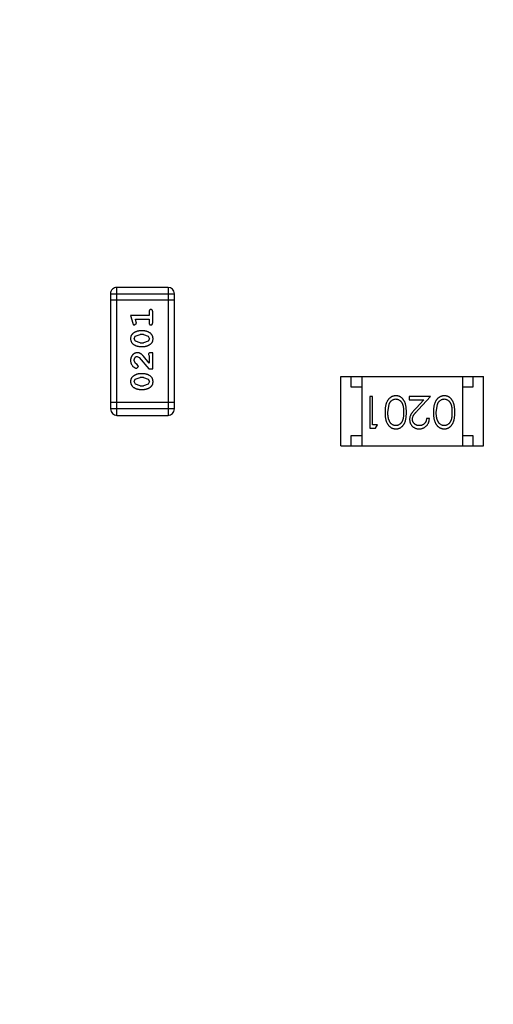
# Model space of a CAD drawing. Header units: inches. Extents: x 246 to 500, y -220 to -17.
# Tile 97 of 118: x 463.7 to 465.96, y -108.48 to -103.79. Entities that reach past the tile are written whole.
import ezdxf

# ---------------------------------------------------------------- set-up
doc = ezdxf.new("R2010")
doc.units = ezdxf.units.IN
doc.header["$LTSCALE"] = 1.21
doc.header["$MEASUREMENT"] = 0
doc.header["$PDMODE"] = 3
doc.header["$PDSIZE"] = 0.3125
doc.layers.get('0').update_dxf_attribs({"linetype": 'CONTINUOUS'})
doc.layers.get('Defpoints').update_dxf_attribs({"linetype": 'CONTINUOUS'})
doc.layers.add('DIM', color=3, linetype='CONTINUOUS')
doc.styles.get("Standard").update_dxf_attribs({"font": 'txt', "width": 0.8})
doc.dimstyles.get("Standard").update_dxf_attribs({"dimtxt": 0.15625, "dimasz": 0.1875, "dimexe": 0.125, "dimexo": 0.0625, "dimgap": 0.09, "dimtad": 0, "dimtih": 1, "dimtoh": 1, "dimzin": 4, "dimdsep": 46, "dimtxsty": 'Standard', "dimblk": '_FILLED', "dimblk1": '_FILLED', "dimblk2": '_FILLED', "dimcen": 0.09, "dimazin": 1, "dimtp": 0.01, "dimtm": 0.01, "dimtfac": 1, "dimtofl": 0, "dimtmove": 0, "dimatfit": 3, "dimldrblk": '_FILLED', "dimfxl": 1, "dimtolj": 1, "dimtzin": 4, "dimarcsym": 0})

# ---------------------------------------------------------------- blocks, each defined once
blk = doc.blocks.new('_FILLED')
at = {"color": 0, "linetype": 'ByBlock'}
blk.add_solid([(0, 0), (-1, 0.1667), (-1, -0.1667)], dxfattribs=at)
blk = doc.blocks.new('*D60')
at = {"layer": 'Defpoints', "color": 0}
for p in [(481.9401, -91.8581), (457.6897, -127.8567), (492.1011, -127.8567)]:
    blk.add_point(p, dxfattribs=at)
at = {"layer": 'DIM', "color": 0, "lineweight": -2}
for p, q in [((482.0026, -91.8581), (492.2261, -91.8581)), ((492.1011, -93.8581), (492.1011, -106.8341)), ((492.1011, -125.8567), (492.1011, -112.8807)), ((457.7522, -127.8567), (492.2261, -127.8567))]:
    blk.add_line(p, q, dxfattribs=at)
at = {"layer": 'DIM', "color": 0, "lineweight": -2, "xscale": 2, "yscale": 2, "zscale": 2}
for p, rotation in [((492.1011, -91.8581), 90), ((492.1011, -127.8567), 270)]:
    blk.add_blockref('_FILLED', p, dxfattribs=dict(at, rotation=rotation))
at = {"layer": 'DIM', "color": 0, "insert": (492.1011, -109.8574), "char_height": 2, "attachment_point": 5, "rotation": 90}
blk.add_mtext('\\A1;36.00', dxfattribs=at)

msp = doc.modelspace()

# ---------------------------------------------------------------- linework, layer by layer
at = {"color": 7, "linetype": 'Continuous'}
for p, q in [((464.1681, -105.6784), (464.1681, -105.0688)), ((464.412, -105.0688), (464.1681, -105.0688)), ((464.412, -105.0688), (464.412, -105.6784)), ((464.1376, -105.0993), (464.1376, -105.648)), ((464.1376, -105.0993), (464.4424, -105.0993)), ((464.4424, -105.648), (464.4424, -105.0993)), ((464.4424, -105.1298), (464.1376, -105.1298)), ((464.2334, -105.2022), (464.2433, -105.2387)), ((464.3215, -105.2022), (464.2334, -105.2022)), ((464.2607, -105.2345), (464.2565, -105.2195)), ((464.2565, -105.2195), (464.3215, -105.2195)), ((464.3215, -105.1849), (464.3215, -105.2022)), ((464.3215, -105.2195), (464.3215, -105.2368)), ((464.3388, -105.2368), (464.3388, -105.1849)), ((464.2525, -105.2478), (464.2617, -105.2399)), ((464.2617, -105.2399), (464.2607, -105.2345)), ((464.2507, -105.3131), (464.256, -105.301)), ((464.2565, -105.3255), (464.2507, -105.3131)), ((464.256, -105.301), (464.2783, -105.2934)), ((464.2958, -105.2761), (464.278, -105.2761)), ((464.2955, -105.2934), (464.2783, -105.2934)), ((464.2955, -105.2934), (464.3173, -105.3007)), ((464.3173, -105.3007), (464.3231, -105.313)), ((464.3231, -105.313), (464.3178, -105.3251)), ((464.2783, -105.3327), (464.2565, -105.3255)), ((464.278, -105.35), (464.2958, -105.35)), ((464.2783, -105.3327), (464.2955, -105.3327)), ((464.3178, -105.3251), (464.2955, -105.3327)), ((464.2652, -105.3972), (464.2749, -105.402)), ((464.2749, -105.402), (464.3199, -105.457)), ((464.3215, -105.4303), (464.2945, -105.3967)), ((464.3184, -105.3886), (464.3215, -105.3941)), ((464.3215, -105.3941), (464.3215, -105.4303)), ((464.3388, -105.3799), (464.3309, -105.3799)), ((464.3388, -105.457), (464.3388, -105.3799)), ((464.2561, -105.4316), (464.2507, -105.4167)), ((464.2646, -105.4366), (464.2561, -105.4316)), ((464.2627, -105.4539), (464.2712, -105.4451)), ((464.2712, -105.4451), (464.2646, -105.4366)), ((464.256, -105.5055), (464.2783, -105.4979)), ((464.2958, -105.4806), (464.278, -105.4806)), ((464.2955, -105.4979), (464.2783, -105.4979)), ((464.2955, -105.4979), (464.3173, -105.5052)), ((464.3199, -105.457), (464.3388, -105.457)), ((465.2353, -105.8236), (465.2353, -105.4936)), ((465.2353, -105.4936), (465.9153, -105.4936)), ((465.2853, -105.5436), (465.2853, -105.4936)), ((465.3353, -105.4936), (465.3353, -105.8236)), ((465.8153, -105.4936), (465.8153, -105.8236)), ((465.8653, -105.4936), (465.8653, -105.5436)), ((465.9153, -105.8236), (465.9153, -105.4936)), ((464.2507, -105.5176), (464.256, -105.5055)), ((464.2565, -105.53), (464.2507, -105.5176)), ((464.2783, -105.5373), (464.2565, -105.53)), ((464.2783, -105.5373), (464.2955, -105.5373)), ((464.3178, -105.5296), (464.2955, -105.5373)), ((464.3173, -105.5052), (464.3231, -105.5175)), ((464.3231, -105.5175), (464.3178, -105.5296)), ((465.3353, -105.5436), (465.2853, -105.5436)), ((465.8653, -105.5436), (465.8153, -105.5436)), ((464.278, -105.5546), (464.2958, -105.5546)), ((465.3735, -105.5889), (465.3735, -105.7389)), ((465.3869, -105.5889), (465.3735, -105.5889)), ((465.3869, -105.7235), (465.3869, -105.5889)), ((465.5619, -105.5889), (465.5619, -105.6043)), ((465.6638, -105.5889), (465.5619, -105.5889)), ((465.6057, -105.651), (465.6638, -105.5889)), ((464.4424, -105.6175), (464.1376, -105.6175)), ((465.46, -105.6639), (465.4657, -105.6262)), ((465.5619, -105.6043), (465.6317, -105.6043)), ((465.6317, -105.6043), (465.5942, -105.6443)), ((465.6908, -105.6639), (465.6964, -105.6262)), ((464.4424, -105.648), (464.1376, -105.648)), ((464.1681, -105.6784), (464.412, -105.6784)), ((465.41, -105.7235), (465.3869, -105.7235)), ((465.4012, -105.7389), (465.41, -105.7235)), ((465.6581, -105.6927), (465.6446, -105.6927)), ((465.2853, -105.8236), (465.2853, -105.7736)), ((465.2853, -105.7736), (465.3353, -105.7736)), ((465.3735, -105.7389), (465.4012, -105.7389)), ((465.8153, -105.7736), (465.8653, -105.7736)), ((465.8653, -105.7736), (465.8653, -105.8236)), ((465.2353, -105.8236), (465.9153, -105.8236))]:
    msp.add_line(p, q, dxfattribs=at)
for centre, start, end in [((464.1681, -105.0993), 89.9999, 179.9999), ((464.412, -105.0993), 359.9999, 89.9999), ((464.1681, -105.648), 179.9999, 269.9999), ((464.412, -105.648), 269.9999, 359.9999)]:
    msp.add_arc(centre, 0.0305, start, end, dxfattribs=at)
for points, knots in [([(464.3302, -105.1739), (464.3295, -105.1739), (464.3284, -105.1739), (464.3267, -105.1745), (464.3252, -105.1753), (464.3239, -105.1765), (464.3228, -105.178), (464.322, -105.18), (464.3216, -105.1823), (464.3215, -105.184), (464.3215, -105.1849)], [0, 0, 0, 0, 0.11517, 0.223509, 0.328254, 0.438012, 0.553651, 0.682263, 0.830856, 1, 1, 1, 1]), ([(464.3388, -105.1849), (464.3388, -105.184), (464.3387, -105.1823), (464.3383, -105.18), (464.3376, -105.178), (464.3365, -105.1765), (464.3352, -105.1753), (464.3336, -105.1745), (464.332, -105.1739), (464.3308, -105.1739), (464.3302, -105.1739)], [0, 0, 0, 0, 0.169012, 0.317488, 0.445429, 0.560977, 0.67065, 0.776666, 0.88492, 1, 1, 1, 1]), ([(464.2433, -105.2387), (464.2435, -105.2396), (464.244, -105.2412), (464.2449, -105.2432), (464.2458, -105.2449), (464.2468, -105.2461), (464.248, -105.2469), (464.2493, -105.2474), (464.2508, -105.2478), (464.2519, -105.2478), (464.2525, -105.2478)], [0, 0, 0, 0, 0.187321, 0.344927, 0.475328, 0.579604, 0.674244, 0.773631, 0.882025, 1, 1, 1, 1]), ([(464.3215, -105.2368), (464.3215, -105.2377), (464.3216, -105.2394), (464.322, -105.2417), (464.3228, -105.2436), (464.3238, -105.2452), (464.3252, -105.2463), (464.3267, -105.2472), (464.3284, -105.2477), (464.3295, -105.2478), (464.3302, -105.2478)], [0, 0, 0, 0, 0.169102, 0.317658, 0.446239, 0.563118, 0.671828, 0.776546, 0.884858, 1, 1, 1, 1]), ([(464.3302, -105.2478), (464.3308, -105.2478), (464.332, -105.2477), (464.3336, -105.2472), (464.3351, -105.2464), (464.3365, -105.2452), (464.3376, -105.2436), (464.3383, -105.2417), (464.3387, -105.2394), (464.3388, -105.2377), (464.3388, -105.2368)], [0, 0, 0, 0, 0.115051, 0.223278, 0.329269, 0.437893, 0.554681, 0.682591, 0.83103, 1, 1, 1, 1]), ([(464.278, -105.2761), (464.2769, -105.2761), (464.2748, -105.2762), (464.2716, -105.2765), (464.2685, -105.277), (464.2654, -105.2777), (464.2623, -105.2786), (464.2593, -105.2797), (464.2563, -105.281), (464.2535, -105.2825), (464.2507, -105.2841), (464.2482, -105.2857), (464.2459, -105.2874), (464.2438, -105.289), (464.2419, -105.2908), (464.2403, -105.2925), (464.2388, -105.2942), (464.2373, -105.2966), (464.2357, -105.2997), (464.2344, -105.3039), (464.2336, -105.3085), (464.2335, -105.3116), (464.2334, -105.3132)], [0, 0, 0, 0, 0.049855, 0.099516, 0.148482, 0.19758, 0.246804, 0.296268, 0.346517, 0.397047, 0.446826, 0.49336, 0.537801, 0.579207, 0.617974, 0.654833, 0.689171, 0.722088, 0.786392, 0.853518, 0.924186, 1, 1, 1, 1]), ([(464.2334, -105.3132), (464.2334, -105.3147), (464.2335, -105.3175), (464.2342, -105.3216), (464.2354, -105.3254), (464.2369, -105.329), (464.239, -105.3323), (464.2415, -105.3353), (464.2445, -105.3381), (464.2479, -105.3406), (464.2515, -105.3428), (464.2551, -105.3447), (464.2588, -105.3464), (464.2626, -105.3477), (464.2664, -105.3488), (464.2702, -105.3495), (464.2741, -105.35), (464.2767, -105.35), (464.278, -105.35)], [0, 0, 0, 0, 0.06692, 0.130834, 0.19258, 0.252759, 0.312631, 0.373411, 0.436359, 0.501894, 0.568244, 0.632472, 0.69556, 0.757163, 0.818592, 0.878885, 0.939235, 1, 1, 1, 1]), ([(464.3404, -105.313), (464.3403, -105.3116), (464.3403, -105.3087), (464.3396, -105.3046), (464.3384, -105.3008), (464.3368, -105.2972), (464.3348, -105.2939), (464.3323, -105.2909), (464.3294, -105.2881), (464.326, -105.2856), (464.3224, -105.2834), (464.3187, -105.2815), (464.315, -105.2798), (464.3112, -105.2784), (464.3074, -105.2774), (464.3036, -105.2766), (464.2997, -105.2762), (464.2971, -105.2761), (464.2958, -105.2761)], [0, 0, 0, 0, 0.067217, 0.131051, 0.19272, 0.252824, 0.312745, 0.373449, 0.436041, 0.501494, 0.567761, 0.632087, 0.695096, 0.757109, 0.817993, 0.878657, 0.939311, 1, 1, 1, 1]), ([(464.2958, -105.35), (464.2968, -105.35), (464.299, -105.35), (464.3021, -105.3497), (464.3053, -105.3492), (464.3084, -105.3485), (464.3114, -105.3476), (464.3144, -105.3465), (464.3174, -105.3452), (464.3202, -105.3438), (464.323, -105.3422), (464.3255, -105.3406), (464.3278, -105.3389), (464.3299, -105.3373), (464.3318, -105.3356), (464.3335, -105.3339), (464.3349, -105.3321), (464.3365, -105.3298), (464.3381, -105.3266), (464.3394, -105.3224), (464.3402, -105.3178), (464.3403, -105.3146), (464.3404, -105.313)], [0, 0, 0, 0, 0.049886, 0.09882, 0.148132, 0.19689, 0.246038, 0.295176, 0.345305, 0.395692, 0.445312, 0.491875, 0.535813, 0.577009, 0.616081, 0.652689, 0.687585, 0.720206, 0.785062, 0.85223, 0.923759, 1, 1, 1, 1]), ([(464.2662, -105.3799), (464.2651, -105.38), (464.2629, -105.38), (464.2596, -105.3805), (464.2565, -105.3813), (464.2535, -105.3825), (464.2507, -105.3839), (464.248, -105.3857), (464.2454, -105.3878), (464.2429, -105.3902), (464.2407, -105.3929), (464.2387, -105.3957), (464.2371, -105.3988), (464.2357, -105.402), (464.2347, -105.4054), (464.2339, -105.409), (464.2335, -105.4127), (464.2334, -105.4153), (464.2334, -105.4166)], [0, 0, 0, 0, 0.060981, 0.120256, 0.178148, 0.236115, 0.293993, 0.352864, 0.413358, 0.476056, 0.539296, 0.602396, 0.665116, 0.728325, 0.792919, 0.859317, 0.928302, 1, 1, 1, 1]), ([(464.2507, -105.4167), (464.2508, -105.4153), (464.2508, -105.4126), (464.2517, -105.4088), (464.2531, -105.4054), (464.255, -105.4026), (464.2573, -105.4002), (464.2597, -105.3985), (464.2624, -105.3975), (464.2643, -105.3973), (464.2652, -105.3972)], [0, 0, 0, 0, 0.156344, 0.299348, 0.4327, 0.561, 0.682299, 0.791883, 0.89611, 1, 1, 1, 1]), ([(464.2945, -105.3967), (464.2937, -105.3958), (464.2922, -105.3941), (464.29, -105.3918), (464.2879, -105.3896), (464.2859, -105.3878), (464.284, -105.3862), (464.2823, -105.3848), (464.2806, -105.3837), (464.2786, -105.3826), (464.276, -105.3815), (464.2728, -105.3806), (464.2695, -105.38), (464.2673, -105.38), (464.2662, -105.3799)], [0, 0, 0, 0, 0.103002, 0.197728, 0.285279, 0.365235, 0.437224, 0.502446, 0.560545, 0.611446, 0.707576, 0.80349, 0.900532, 1, 1, 1, 1]), ([(464.3309, -105.3799), (464.3299, -105.38), (464.3279, -105.38), (464.3252, -105.3804), (464.3229, -105.3811), (464.3212, -105.3822), (464.3199, -105.3835), (464.319, -105.385), (464.3184, -105.3867), (464.3184, -105.388), (464.3184, -105.3886)], [0, 0, 0, 0, 0.1844, 0.34094, 0.473574, 0.586824, 0.690029, 0.789175, 0.890445, 1, 1, 1, 1]), ([(464.2334, -105.4166), (464.2335, -105.4183), (464.2336, -105.4217), (464.2344, -105.4266), (464.2359, -105.4313), (464.2379, -105.4358), (464.2403, -105.44), (464.2432, -105.4436), (464.2464, -105.4468), (464.25, -105.4493), (464.2535, -105.4513), (464.2569, -105.4527), (464.2599, -105.4537), (464.2618, -105.4538), (464.2627, -105.4539)], [0, 0, 0, 0, 0.098286, 0.193983, 0.289056, 0.384352, 0.477435, 0.566197, 0.652355, 0.737986, 0.818188, 0.887401, 0.94802, 1, 1, 1, 1]), ([(464.278, -105.4806), (464.2769, -105.4806), (464.2748, -105.4807), (464.2716, -105.481), (464.2685, -105.4815), (464.2654, -105.4822), (464.2623, -105.4831), (464.2593, -105.4842), (464.2563, -105.4855), (464.2535, -105.487), (464.2507, -105.4886), (464.2482, -105.4902), (464.2459, -105.4919), (464.2438, -105.4936), (464.2419, -105.4953), (464.2403, -105.497), (464.2388, -105.4987), (464.2373, -105.5011), (464.2357, -105.5043), (464.2344, -105.5084), (464.2336, -105.513), (464.2335, -105.5161), (464.2334, -105.5178)], [0, 0, 0, 0, 0.049855, 0.099516, 0.148482, 0.19758, 0.246804, 0.296268, 0.346517, 0.397047, 0.446826, 0.49336, 0.537801, 0.579207, 0.617974, 0.654833, 0.689171, 0.722088, 0.786392, 0.853518, 0.924186, 1, 1, 1, 1]), ([(464.3404, -105.5175), (464.3403, -105.5161), (464.3403, -105.5133), (464.3396, -105.5092), (464.3384, -105.5053), (464.3368, -105.5017), (464.3348, -105.4984), (464.3323, -105.4954), (464.3294, -105.4926), (464.326, -105.4901), (464.3224, -105.4879), (464.3187, -105.486), (464.315, -105.4843), (464.3112, -105.483), (464.3074, -105.4819), (464.3036, -105.4812), (464.2997, -105.4807), (464.2971, -105.4806), (464.2958, -105.4806)], [0, 0, 0, 0, 0.067217, 0.131051, 0.19272, 0.252824, 0.312745, 0.373449, 0.436041, 0.501494, 0.567761, 0.632087, 0.695096, 0.757109, 0.817993, 0.878657, 0.939311, 1, 1, 1, 1]), ([(464.2334, -105.5178), (464.2334, -105.5192), (464.2335, -105.522), (464.2342, -105.5261), (464.2354, -105.5299), (464.2369, -105.5335), (464.239, -105.5368), (464.2415, -105.5399), (464.2445, -105.5426), (464.2479, -105.5451), (464.2515, -105.5473), (464.2551, -105.5492), (464.2588, -105.5509), (464.2626, -105.5522), (464.2664, -105.5533), (464.2702, -105.554), (464.2741, -105.5545), (464.2767, -105.5545), (464.278, -105.5546)], [0, 0, 0, 0, 0.06692, 0.130834, 0.19258, 0.252759, 0.312631, 0.373411, 0.436359, 0.501894, 0.568244, 0.632472, 0.69556, 0.757163, 0.818592, 0.878885, 0.939235, 1, 1, 1, 1]), ([(464.2958, -105.5546), (464.2968, -105.5545), (464.299, -105.5545), (464.3021, -105.5542), (464.3053, -105.5537), (464.3084, -105.553), (464.3114, -105.5521), (464.3144, -105.551), (464.3174, -105.5498), (464.3202, -105.5483), (464.323, -105.5467), (464.3255, -105.5451), (464.3278, -105.5434), (464.3299, -105.5418), (464.3318, -105.5401), (464.3335, -105.5384), (464.3349, -105.5366), (464.3365, -105.5343), (464.3381, -105.5311), (464.3394, -105.5269), (464.3402, -105.5223), (464.3403, -105.5192), (464.3404, -105.5175)], [0, 0, 0, 0, 0.049886, 0.09882, 0.148132, 0.19689, 0.246038, 0.295176, 0.345305, 0.395692, 0.445312, 0.491875, 0.535813, 0.577009, 0.616081, 0.652689, 0.687585, 0.720206, 0.785062, 0.85223, 0.923759, 1, 1, 1, 1]), ([(465.4983, -105.5851), (465.4971, -105.5851), (465.4947, -105.5851), (465.4912, -105.5856), (465.4878, -105.5862), (465.4844, -105.5871), (465.4812, -105.5884), (465.478, -105.5898), (465.4749, -105.5916), (465.4719, -105.5935), (465.469, -105.5958), (465.4663, -105.5983), (465.4637, -105.6011), (465.4613, -105.6041), (465.459, -105.6074), (465.4569, -105.611), (465.455, -105.6148), (465.4532, -105.6189), (465.4516, -105.6233), (465.4503, -105.628), (465.4491, -105.6331), (465.4481, -105.6385), (465.4474, -105.6444), (465.4469, -105.6505), (465.4466, -105.6571), (465.4466, -105.6615), (465.4465, -105.6638)], [0, 0, 0, 0, 0.033824, 0.067298, 0.10028, 0.133019, 0.165736, 0.198792, 0.232372, 0.266409, 0.301016, 0.336196, 0.371972, 0.408574, 0.446394, 0.485225, 0.525372, 0.567224, 0.611081, 0.65775, 0.70702, 0.759235, 0.814484, 0.873227, 0.934937, 1, 1, 1, 1]), ([(465.5485, -105.6638), (465.5484, -105.6615), (465.5484, -105.6568), (465.5481, -105.6501), (465.5476, -105.6437), (465.5469, -105.6378), (465.546, -105.6322), (465.5449, -105.6271), (465.5436, -105.6224), (465.5421, -105.618), (465.5404, -105.614), (465.5385, -105.6103), (465.5365, -105.6068), (465.5343, -105.6036), (465.532, -105.6006), (465.5296, -105.5979), (465.5269, -105.5955), (465.5241, -105.5933), (465.5212, -105.5914), (465.5182, -105.5897), (465.5151, -105.5882), (465.5119, -105.5871), (465.5086, -105.5862), (465.5053, -105.5855), (465.5018, -105.5851), (465.4995, -105.5851), (465.4983, -105.5851)], [0, 0, 0, 0, 0.068113, 0.132564, 0.193427, 0.250218, 0.303569, 0.353576, 0.400235, 0.443586, 0.484619, 0.524292, 0.56238, 0.599049, 0.63494, 0.669782, 0.704009, 0.737842, 0.771098, 0.803896, 0.836415, 0.868639, 0.900715, 0.933378, 0.966213, 1, 1, 1, 1]), ([(465.7291, -105.5851), (465.7279, -105.5851), (465.7255, -105.5851), (465.722, -105.5856), (465.7186, -105.5862), (465.7152, -105.5871), (465.7119, -105.5884), (465.7087, -105.5898), (465.7057, -105.5916), (465.7026, -105.5935), (465.6998, -105.5958), (465.697, -105.5983), (465.6944, -105.6011), (465.692, -105.6041), (465.6898, -105.6074), (465.6877, -105.611), (465.6858, -105.6148), (465.684, -105.6189), (465.6824, -105.6233), (465.6811, -105.628), (465.6799, -105.6331), (465.6789, -105.6385), (465.6782, -105.6444), (465.6777, -105.6505), (465.6774, -105.6571), (465.6773, -105.6615), (465.6773, -105.6638)], [0, 0, 0, 0, 0.033824, 0.067298, 0.10028, 0.133019, 0.165736, 0.198792, 0.232372, 0.266409, 0.301016, 0.336196, 0.371972, 0.408574, 0.446394, 0.485225, 0.525372, 0.567224, 0.611081, 0.65775, 0.70702, 0.759235, 0.814484, 0.873227, 0.934937, 1, 1, 1, 1]), ([(465.7792, -105.6638), (465.7792, -105.6615), (465.7792, -105.6568), (465.7789, -105.6501), (465.7784, -105.6437), (465.7777, -105.6378), (465.7768, -105.6322), (465.7757, -105.6271), (465.7744, -105.6224), (465.7729, -105.618), (465.7712, -105.614), (465.7693, -105.6103), (465.7673, -105.6068), (465.7651, -105.6036), (465.7628, -105.6006), (465.7603, -105.5979), (465.7577, -105.5955), (465.7549, -105.5933), (465.752, -105.5914), (465.749, -105.5897), (465.7459, -105.5882), (465.7427, -105.5871), (465.7394, -105.5862), (465.736, -105.5855), (465.7326, -105.5851), (465.7303, -105.5851), (465.7291, -105.5851)], [0, 0, 0, 0, 0.068113, 0.132564, 0.193427, 0.250218, 0.303569, 0.353576, 0.400235, 0.443586, 0.484619, 0.524292, 0.56238, 0.599049, 0.63494, 0.669782, 0.704009, 0.737842, 0.771098, 0.803896, 0.836415, 0.868639, 0.900715, 0.933378, 0.966213, 1, 1, 1, 1]), ([(465.4657, -105.6262), (465.4661, -105.6251), (465.4668, -105.6231), (465.4681, -105.6202), (465.4696, -105.6174), (465.4712, -105.6149), (465.473, -105.6126), (465.4748, -105.6105), (465.4768, -105.6086), (465.4796, -105.6063), (465.4833, -105.604), (465.488, -105.602), (465.4929, -105.6006), (465.4962, -105.6005), (465.4978, -105.6004)], [0, 0, 0, 0, 0.075949, 0.148549, 0.218996, 0.286119, 0.351826, 0.416074, 0.478265, 0.540325, 0.660405, 0.774606, 0.887187, 1, 1, 1, 1]), ([(465.4978, -105.6004), (465.4995, -105.6005), (465.5028, -105.6007), (465.5077, -105.602), (465.5124, -105.6041), (465.5162, -105.6064), (465.519, -105.6087), (465.5211, -105.6107), (465.523, -105.6128), (465.5248, -105.6151), (465.5264, -105.6176), (465.5278, -105.6204), (465.5292, -105.6232), (465.5305, -105.6264), (465.5315, -105.6298), (465.5325, -105.6335), (465.5332, -105.6377), (465.5339, -105.6422), (465.5344, -105.6471), (465.5347, -105.6524), (465.535, -105.658), (465.535, -105.6619), (465.535, -105.6639)], [0, 0, 0, 0, 0.060034, 0.120278, 0.182348, 0.247919, 0.281641, 0.315701, 0.350322, 0.385703, 0.421819, 0.459196, 0.497866, 0.538301, 0.58121, 0.628183, 0.679403, 0.734699, 0.794074, 0.858416, 0.927049, 1, 1, 1, 1]), ([(465.6964, -105.6262), (465.6968, -105.6251), (465.6976, -105.6231), (465.6989, -105.6202), (465.7004, -105.6174), (465.702, -105.6149), (465.7037, -105.6126), (465.7056, -105.6105), (465.7076, -105.6086), (465.7104, -105.6063), (465.7141, -105.604), (465.7188, -105.602), (465.7236, -105.6006), (465.727, -105.6005), (465.7286, -105.6004)], [0, 0, 0, 0, 0.075949, 0.148549, 0.218996, 0.286119, 0.351826, 0.416074, 0.478265, 0.540325, 0.660405, 0.774606, 0.887187, 1, 1, 1, 1]), ([(465.7286, -105.6004), (465.7303, -105.6005), (465.7336, -105.6007), (465.7384, -105.602), (465.7432, -105.6041), (465.747, -105.6064), (465.7498, -105.6087), (465.7519, -105.6107), (465.7537, -105.6128), (465.7555, -105.6151), (465.7572, -105.6176), (465.7586, -105.6204), (465.76, -105.6232), (465.7612, -105.6264), (465.7623, -105.6298), (465.7632, -105.6335), (465.764, -105.6377), (465.7647, -105.6422), (465.7651, -105.6471), (465.7655, -105.6524), (465.7657, -105.658), (465.7658, -105.6619), (465.7658, -105.6639)], [0, 0, 0, 0, 0.060034, 0.120278, 0.182348, 0.247919, 0.281641, 0.315701, 0.350322, 0.385703, 0.421819, 0.459196, 0.497866, 0.538301, 0.58121, 0.628183, 0.679403, 0.734699, 0.794074, 0.858416, 0.927049, 1, 1, 1, 1]), ([(465.4465, -105.6638), (465.4466, -105.6661), (465.4466, -105.6706), (465.4469, -105.6772), (465.4474, -105.6834), (465.4482, -105.6893), (465.4491, -105.6947), (465.4503, -105.6999), (465.4517, -105.7046), (465.4533, -105.709), (465.4551, -105.7131), (465.457, -105.7169), (465.4592, -105.7205), (465.4614, -105.7238), (465.4638, -105.7268), (465.4664, -105.7296), (465.4691, -105.7321), (465.472, -105.7344), (465.4749, -105.7364), (465.478, -105.7381), (465.4812, -105.7395), (465.4845, -105.7407), (465.4878, -105.7416), (465.4912, -105.7423), (465.4947, -105.7427), (465.4971, -105.7427), (465.4983, -105.7427)], [0, 0, 0, 0, 0.065278, 0.127205, 0.186168, 0.241675, 0.294115, 0.343609, 0.390387, 0.434463, 0.476646, 0.517002, 0.555936, 0.593716, 0.630057, 0.665601, 0.700745, 0.734917, 0.768681, 0.802087, 0.834849, 0.867433, 0.900138, 0.932806, 0.966212, 1, 1, 1, 1]), ([(465.4978, -105.7274), (465.4962, -105.7273), (465.4929, -105.7271), (465.4881, -105.7259), (465.4834, -105.7237), (465.4797, -105.7214), (465.4768, -105.7191), (465.4748, -105.7171), (465.4728, -105.7149), (465.471, -105.7124), (465.4693, -105.7097), (465.4678, -105.7067), (465.4663, -105.7035), (465.465, -105.7001), (465.4638, -105.6964), (465.4627, -105.6925), (465.4619, -105.6884), (465.4612, -105.684), (465.4607, -105.6793), (465.4602, -105.6744), (465.4601, -105.6692), (465.46, -105.6657), (465.46, -105.6639)], [0, 0, 0, 0, 0.059689, 0.119507, 0.181075, 0.246162, 0.279894, 0.314468, 0.350403, 0.387474, 0.426147, 0.466624, 0.508745, 0.553328, 0.600058, 0.649177, 0.700552, 0.754894, 0.811825, 0.871514, 0.934319, 1, 1, 1, 1]), ([(465.535, -105.6639), (465.535, -105.6659), (465.535, -105.6698), (465.5347, -105.6755), (465.5344, -105.6808), (465.5338, -105.6857), (465.5333, -105.6902), (465.5324, -105.6943), (465.5315, -105.6981), (465.5304, -105.7015), (465.5292, -105.7046), (465.5278, -105.7075), (465.5263, -105.7102), (465.5247, -105.7127), (465.523, -105.7151), (465.5211, -105.7172), (465.519, -105.7191), (465.5162, -105.7214), (465.5124, -105.7237), (465.5077, -105.7259), (465.5028, -105.7271), (465.4995, -105.7273), (465.4978, -105.7274)], [0, 0, 0, 0, 0.073302, 0.142286, 0.206253, 0.266017, 0.321612, 0.372532, 0.419497, 0.462398, 0.502825, 0.541489, 0.579034, 0.615143, 0.650298, 0.684912, 0.718701, 0.752189, 0.817245, 0.879117, 0.939613, 1, 1, 1, 1]), ([(465.4983, -105.7427), (465.4995, -105.7427), (465.5018, -105.7427), (465.5053, -105.7423), (465.5086, -105.7416), (465.5119, -105.7407), (465.5151, -105.7395), (465.5183, -105.7381), (465.5213, -105.7363), (465.5242, -105.7344), (465.5271, -105.7322), (465.5297, -105.7297), (465.5322, -105.727), (465.5345, -105.7241), (465.5367, -105.7208), (465.5387, -105.7174), (465.5405, -105.7137), (465.5422, -105.7097), (465.5437, -105.7054), (465.5449, -105.7007), (465.5461, -105.6956), (465.5469, -105.6901), (465.5476, -105.6841), (465.5481, -105.6777), (465.5484, -105.6709), (465.5484, -105.6662), (465.5485, -105.6638)], [0, 0, 0, 0, 0.033742, 0.066533, 0.099153, 0.13154, 0.164087, 0.196563, 0.229707, 0.263315, 0.297504, 0.331686, 0.366482, 0.4021, 0.438958, 0.476748, 0.515985, 0.556589, 0.599519, 0.645765, 0.695487, 0.748721, 0.805687, 0.866754, 0.931405, 1, 1, 1, 1]), ([(465.5942, -105.6443), (465.5927, -105.6459), (465.59, -105.6488), (465.586, -105.6532), (465.5825, -105.6573), (465.5793, -105.6612), (465.5764, -105.6648), (465.574, -105.6682), (465.5719, -105.6714), (465.5695, -105.6752), (465.5672, -105.6799), (465.5653, -105.6858), (465.5641, -105.6919), (465.5639, -105.6961), (465.5638, -105.6982)], [0, 0, 0, 0, 0.09953, 0.192079, 0.277712, 0.357454, 0.429648, 0.495771, 0.555538, 0.608657, 0.707578, 0.804328, 0.901298, 1, 1, 1, 1]), ([(465.5773, -105.697), (465.5774, -105.6953), (465.5775, -105.6921), (465.5785, -105.6873), (465.5802, -105.6827), (465.5822, -105.6788), (465.5842, -105.6757), (465.5861, -105.673), (465.5885, -105.6701), (465.5911, -105.6668), (465.5942, -105.6633), (465.5977, -105.6594), (465.6015, -105.6553), (465.6042, -105.6525), (465.6057, -105.651)], [0, 0, 0, 0, 0.088014, 0.174976, 0.2638, 0.355443, 0.406413, 0.465519, 0.533076, 0.609353, 0.693899, 0.787171, 0.889197, 1, 1, 1, 1]), ([(465.6773, -105.6638), (465.6773, -105.6661), (465.6774, -105.6706), (465.6777, -105.6772), (465.6782, -105.6834), (465.6789, -105.6893), (465.6799, -105.6947), (465.6811, -105.6999), (465.6825, -105.7046), (465.6841, -105.709), (465.6859, -105.7131), (465.6878, -105.7169), (465.6899, -105.7205), (465.6922, -105.7238), (465.6946, -105.7268), (465.6971, -105.7296), (465.6999, -105.7321), (465.7027, -105.7344), (465.7057, -105.7364), (465.7088, -105.7381), (465.712, -105.7395), (465.7152, -105.7407), (465.7186, -105.7416), (465.722, -105.7423), (465.7255, -105.7427), (465.7279, -105.7427), (465.7291, -105.7427)], [0, 0, 0, 0, 0.065278, 0.127205, 0.186168, 0.241675, 0.294115, 0.343609, 0.390387, 0.434463, 0.476646, 0.517002, 0.555936, 0.593716, 0.630057, 0.665601, 0.700745, 0.734917, 0.768681, 0.802087, 0.834849, 0.867433, 0.900138, 0.932806, 0.966212, 1, 1, 1, 1]), ([(465.7286, -105.7274), (465.727, -105.7273), (465.7237, -105.7271), (465.7188, -105.7259), (465.7142, -105.7237), (465.7104, -105.7214), (465.7076, -105.7191), (465.7055, -105.7171), (465.7036, -105.7149), (465.7018, -105.7124), (465.7001, -105.7097), (465.6985, -105.7067), (465.6971, -105.7035), (465.6957, -105.7001), (465.6946, -105.6964), (465.6935, -105.6925), (465.6927, -105.6884), (465.692, -105.684), (465.6915, -105.6793), (465.691, -105.6744), (465.6908, -105.6692), (465.6908, -105.6657), (465.6908, -105.6639)], [0, 0, 0, 0, 0.059689, 0.119507, 0.181075, 0.246162, 0.279894, 0.314468, 0.350403, 0.387474, 0.426147, 0.466624, 0.508745, 0.553328, 0.600058, 0.649177, 0.700552, 0.754894, 0.811825, 0.871514, 0.934319, 1, 1, 1, 1]), ([(465.7658, -105.6639), (465.7658, -105.6659), (465.7657, -105.6698), (465.7655, -105.6755), (465.7651, -105.6808), (465.7646, -105.6857), (465.764, -105.6902), (465.7632, -105.6943), (465.7623, -105.6981), (465.7612, -105.7015), (465.7599, -105.7046), (465.7586, -105.7075), (465.7571, -105.7102), (465.7555, -105.7127), (465.7537, -105.7151), (465.7518, -105.7172), (465.7498, -105.7191), (465.7469, -105.7214), (465.7432, -105.7237), (465.7385, -105.7259), (465.7336, -105.7271), (465.7303, -105.7273), (465.7286, -105.7274)], [0, 0, 0, 0, 0.073302, 0.142286, 0.206253, 0.266017, 0.321612, 0.372532, 0.419497, 0.462398, 0.502825, 0.541489, 0.579034, 0.615143, 0.650298, 0.684912, 0.718701, 0.752189, 0.817245, 0.879117, 0.939613, 1, 1, 1, 1]), ([(465.7291, -105.7427), (465.7303, -105.7427), (465.7326, -105.7427), (465.736, -105.7423), (465.7394, -105.7416), (465.7427, -105.7407), (465.7459, -105.7395), (465.749, -105.7381), (465.7521, -105.7363), (465.755, -105.7344), (465.7578, -105.7322), (465.7605, -105.7297), (465.763, -105.727), (465.7653, -105.7241), (465.7674, -105.7208), (465.7695, -105.7174), (465.7713, -105.7137), (465.773, -105.7097), (465.7744, -105.7054), (465.7757, -105.7007), (465.7768, -105.6956), (465.7777, -105.6901), (465.7784, -105.6841), (465.7789, -105.6777), (465.7792, -105.6709), (465.7792, -105.6662), (465.7792, -105.6638)], [0, 0, 0, 0, 0.033742, 0.066533, 0.099153, 0.13154, 0.164087, 0.196563, 0.229707, 0.263315, 0.297504, 0.331686, 0.366482, 0.4021, 0.438958, 0.476748, 0.515985, 0.556589, 0.599519, 0.645765, 0.695487, 0.748721, 0.805687, 0.866754, 0.931405, 1, 1, 1, 1]), ([(465.5638, -105.6982), (465.5639, -105.6996), (465.564, -105.7026), (465.5645, -105.7069), (465.5655, -105.711), (465.5669, -105.715), (465.5687, -105.7189), (465.5709, -105.7226), (465.5734, -105.7262), (465.5763, -105.7295), (465.5795, -105.7326), (465.5831, -105.7353), (465.5868, -105.7376), (465.5908, -105.7395), (465.5951, -105.741), (465.5996, -105.742), (465.6043, -105.7426), (465.6075, -105.7427), (465.6091, -105.7427)], [0, 0, 0, 0, 0.06271, 0.123347, 0.183401, 0.242828, 0.302097, 0.36242, 0.423725, 0.487032, 0.550491, 0.612709, 0.674265, 0.73617, 0.799211, 0.863483, 0.930525, 1, 1, 1, 1]), ([(465.6098, -105.7274), (465.6087, -105.7273), (465.6065, -105.7273), (465.6033, -105.7268), (465.6002, -105.7262), (465.5972, -105.7252), (465.5944, -105.7239), (465.5917, -105.7224), (465.5891, -105.7205), (465.5867, -105.7184), (465.5845, -105.7161), (465.5826, -105.7137), (465.5809, -105.7112), (465.5796, -105.7086), (465.5786, -105.7058), (465.5779, -105.703), (465.5774, -105.7), (465.5773, -105.698), (465.5773, -105.697)], [0, 0, 0, 0, 0.068027, 0.133505, 0.19695, 0.26027, 0.322741, 0.384982, 0.448465, 0.513424, 0.578224, 0.640011, 0.700094, 0.760067, 0.819012, 0.877878, 0.938035, 1, 1, 1, 1]), ([(465.6091, -105.7427), (465.6108, -105.7427), (465.6141, -105.7426), (465.6189, -105.742), (465.6236, -105.7408), (465.628, -105.7393), (465.6322, -105.7373), (465.6362, -105.7349), (465.6401, -105.732), (465.6436, -105.7287), (465.6469, -105.7251), (465.6498, -105.7212), (465.6522, -105.7171), (465.6542, -105.7127), (465.6558, -105.708), (465.657, -105.7032), (465.6578, -105.698), (465.658, -105.6945), (465.6581, -105.6927)], [0, 0, 0, 0, 0.06445, 0.126725, 0.187421, 0.247417, 0.306749, 0.366595, 0.427749, 0.490235, 0.553031, 0.614805, 0.676505, 0.738096, 0.801021, 0.864897, 0.931209, 1, 1, 1, 1]), ([(465.6446, -105.6927), (465.6445, -105.6941), (465.6442, -105.6967), (465.6435, -105.7005), (465.6425, -105.704), (465.6413, -105.7073), (465.6398, -105.7104), (465.6381, -105.7133), (465.6361, -105.7159), (465.6338, -105.7183), (465.6313, -105.7204), (465.6287, -105.7223), (465.6259, -105.7239), (465.623, -105.7251), (465.6199, -105.7261), (465.6167, -105.7269), (465.6133, -105.7273), (465.611, -105.7273), (465.6098, -105.7274)], [0, 0, 0, 0, 0.073648, 0.143686, 0.210962, 0.275557, 0.338064, 0.399311, 0.4594, 0.51934, 0.579024, 0.637809, 0.695959, 0.754122, 0.813113, 0.873453, 0.935561, 1, 1, 1, 1])]:
    msp.add_open_spline(points, degree=3, knots=knots, dxfattribs=at)

# ---------------------------------------------------------------- dimensions: what is measured, and where the dimension line sits
at = {"layer": 'DIM'}
dim = msp.add_linear_dim(base=(492.1011, -127.8567), p1=(481.9401, -91.8581), p2=(457.6897, -127.8567), angle=90, dimstyle='Standard', override={"dimtxt": 2, "dimasz": 2, "dimtih": 0, "dimtoh": 0, "dimzin": 0, "dimcen": 0.198, "dimadec": 0, "dimazin": 0, "dimtp": 0, "dimtm": 0, "dimtdec": 4, "dimtzin": 0}, dxfattribs=at)
dim.commit()
dim.dimension.update_dxf_attribs({"geometry": '*D60', "text_midpoint": (492.1011, -109.8574)})

doc.saveas('drawing.dxf')
